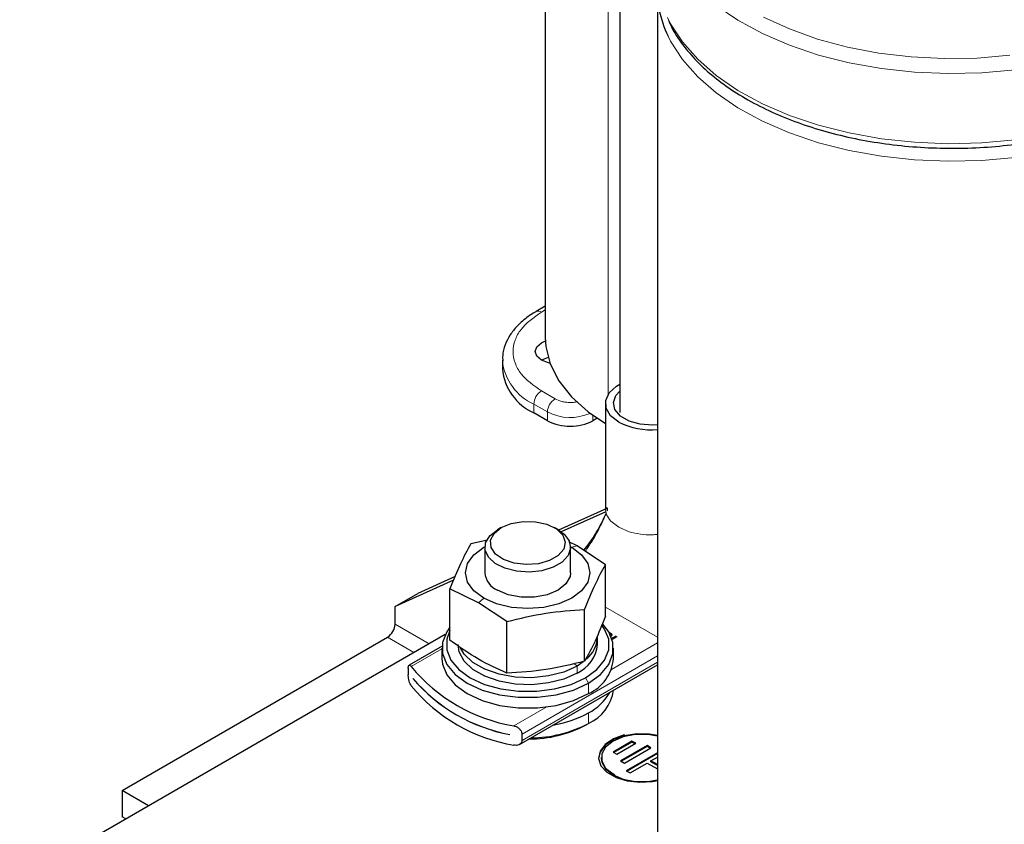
# Model space of a CAD drawing. Header units: millimetres. Extents: x 5 to 418, y 2 to 292.
# Tile 38 of 53: x 315 to 339, y 88 to 108. Entities that reach past the tile are written whole.
import ezdxf

# ---------------------------------------------------------------- set-up
doc = ezdxf.new("R2010")
doc.units = ezdxf.units.MM

msp = doc.modelspace()

# ---------------------------------------------------------------- linework, layer by layer
at = {"color": 7, "linetype": 'Continuous', "lineweight": 25}
for p, q in [((327.997, 123.5425), (327.997, 100.0852)), ((329.8512, 115.5227), (329.8512, 98.221)), ((330.7865, 108.7), (330.7865, 78.4336)), ((327.997, 100.8628), (327.7665, 100.7297)), ((326.9302, 99.5191), (326.9302, 99.3013)), ((328.068, 99.5846), (327.8999, 99.5191)), ((329.4912, 98.4473), (329.4912, 95.8344)), ((328.0506, 98.0168), (327.7112, 98.2128)), ((329.287, 98.0775), (329.182, 98.0168)), ((329.5289, 95.8385), (328.3276, 95.2989)), ((329.5028, 95.7543), (328.3932, 95.2559)), ((326.9003, 95.361), (326.806, 95.3065)), ((328.3148, 95.3065), (328.2205, 95.361)), ((326.56, 95.0466), (326.1451, 94.9572)), ((328.786, 94.9064), (328.5817, 95.0074)), ((326.4937, 94.8712), (326.4937, 94.2397)), ((328.6267, 94.8865), (328.654, 94.8711)), ((328.6271, 94.2397), (328.6271, 94.8712)), ((329.4937, 94.4392), (328.786, 94.9064)), ((329.4937, 93.1576), (329.4937, 94.4392)), ((325.7163, 94.0535), (324.2606, 93.3997)), ((325.7538, 94.1429), (324.8262, 93.7262)), ((326.3347, 93.4913), (325.6271, 93.8412)), ((325.6271, 92.5595), (325.6271, 93.8412)), ((324.2606, 93.3997), (324.8262, 93.7262)), ((324.2606, 92.9642), (324.2606, 93.3997)), ((327.0424, 93.0241), (326.3347, 93.4913)), ((328.9756, 92.0415), (328.9756, 93.3232)), ((327.0424, 91.7425), (327.0424, 93.0241)), ((325.51, 92.7073), (314.9267, 86.5976)), ((317.4723, 88.8277), (324.072, 92.6376)), ((329.2937, 92.4542), (329.2937, 92.6284)), ((329.5824, 92.7597), (329.6205, 92.7377)), ((329.6205, 92.7159), (329.6003, 92.7276)), ((329.6097, 92.675), (329.6097, 92.6968)), ((329.6521, 92.6091), (329.7335, 92.6561)), ((329.7335, 92.6343), (329.6582, 92.5908)), ((329.7619, 92.6397), (329.6611, 92.5816)), ((325.4286, 92.4145), (324.6098, 91.9418)), ((325.4271, 92.3671), (325.4271, 92.1058)), ((329.6937, 92.1058), (329.6937, 92.3671)), ((324.5894, 91.8638), (324.5894, 91.7041)), ((327.3572, 89.9702), (330.7865, 91.9499)), ((328.9385, 92.0215), (328.786, 91.9208)), ((324.7038, 91.6095), (324.7038, 91.6117)), ((324.7038, 91.6095), (324.7049, 91.6101)), ((328.9935, 90.4511), (329.0689, 90.4947)), ((327.1174, 90.2183), (327.1174, 90.2161)), ((327.4178, 90.0713), (327.4178, 90.231)), ((330.1531, 90.0538), (329.6817, 89.7816)), ((330.1531, 90.032), (329.7006, 89.7708)), ((329.776, 89.7272), (330.2474, 89.9993)), ((330.5302, 89.9449), (329.8703, 89.5639)), ((330.5302, 89.9231), (329.8891, 89.553)), ((329.9646, 89.5095), (330.6245, 89.8905)), ((330.2474, 89.9993), (330.1531, 90.0538)), ((330.1531, 90.032), (330.1531, 90.0538)), ((330.2285, 89.9885), (330.1531, 90.032)), ((330.6245, 89.8905), (330.5302, 89.9449)), ((330.5302, 89.9231), (330.5302, 89.9449)), ((330.6057, 89.8796), (330.5302, 89.9231)), ((329.3888, 89.6456), (329.3888, 89.6238)), ((329.6817, 89.7816), (329.776, 89.7272)), ((330.7865, 89.7663), (330.0117, 89.319)), ((330.7865, 89.7445), (330.0306, 89.3081)), ((330.6245, 89.5639), (330.7865, 89.6575)), ((329.8703, 89.5639), (329.9646, 89.5095)), ((330.106, 89.2646), (330.5302, 89.5095)), ((330.5302, 89.5095), (330.7865, 89.3616)), ((330.7865, 89.4704), (330.6245, 89.5639)), ((330.6245, 89.5422), (330.6245, 89.5639)), ((330.7865, 89.4486), (330.6245, 89.5422)), ((330.0117, 89.319), (330.106, 89.2646)), ((318.131, 88.4474), (317.4723, 88.8277)), ((317.4723, 88.8277), (317.4723, 88.1744)), ((317.5652, 88.1208), (317.4723, 88.1744))]:
    msp.add_line(p, q, dxfattribs=at)
at = {"color": 7, "linetype": 'Continuous', "lineweight": 18}
for p, q in [((329.5591, 120.7796), (329.5591, 98.6705)), ((327.8998, 100.7165), (327.997, 100.7726)), ((328.2392, 98.5612), (327.8998, 98.7571)), ((327.7112, 98.4305), (328.0506, 98.2346)), ((327.7112, 98.2128), (327.7112, 98.4305)), ((328.0506, 98.2346), (328.0506, 98.0168)), ((329.182, 98.0168), (329.182, 98.1502)), ((329.6291, 95.5216), (329.8231, 95.3718)), ((329.8231, 95.3718), (330.0827, 95.2598)), ((328.654, 94.8711), (328.786, 94.9064)), ((326.4667, 93.6084), (326.3347, 93.4913)), ((330.7865, 92.6382), (329.4937, 93.3846)), ((325.1078, 92.4751), (324.2606, 92.9642)), ((324.7307, 92.2573), (324.072, 92.6376)), ((329.6205, 92.7159), (329.6205, 92.7377)), ((329.7335, 92.6561), (329.7335, 92.6343)), ((329.7619, 92.6397), (329.7619, 92.6561)), ((325.4271, 92.3474), (324.6637, 91.9068)), ((329.641, 91.8338), (330.7865, 92.4951)), ((327.4178, 90.231), (330.7865, 92.1757)), ((327.4178, 90.0713), (330.7865, 92.016)), ((328.713, 91.985), (328.786, 91.9208)), ((328.786, 91.9208), (328.786, 91.7467)), ((328.9935, 91.6269), (329.0689, 91.4963)), ((329.0689, 91.235), (329.0689, 91.4963)), ((327.2156, 90.4336), (328.0316, 90.9047)), ((329.0689, 90.7559), (329.0689, 90.4947))]:
    msp.add_line(p, q, dxfattribs=at)
at = {"color": 7, "linetype": 'Continuous', "lineweight": 18, "flags": 128}
for points in [[(343.3053, 107.884), (342.6804, 107.5623), (341.9961, 107.2838), (341.2612, 107.0521), (340.4853, 106.8703), (339.6787, 106.7408), (338.8517, 106.6652), (338.0151, 106.6445), (337.18, 106.679), (336.357, 106.7682), (335.5571, 106.911), (334.7906, 107.1055), (334.0675, 107.3491), (333.3972, 107.6388), (332.7884, 107.9707), (332.2492, 108.3405), (331.7865, 108.7433), (331.4064, 109.174), (331.1138, 109.6269), (331.0487, 109.7557)], [(331.0379, 108.0365), (331.1138, 107.885), (331.4064, 107.4321), (331.7865, 107.0014), (332.2492, 106.5985), (332.7884, 106.2287), (333.3972, 105.8969), (334.0675, 105.6072), (334.7906, 105.3635), (335.5571, 105.169), (336.357, 105.0262), (337.18, 104.937), (338.0151, 104.9025), (338.8517, 104.9232), (339.6787, 104.9988), (340.4853, 105.1284), (341.2612, 105.3102), (341.9961, 105.5418), (342.6804, 105.8203), (343.3053, 106.142)], [(333.422, 108.0477), (334.0666, 107.7535), (334.766, 107.5045), (335.5108, 107.304), (336.2909, 107.1547), (337.0957, 107.0588), (337.9143, 107.0175), (338.7357, 107.0313), (339.5489, 107.1)], [(343.3053, 105.7066), (342.6804, 105.3848), (341.9961, 105.1063), (341.2612, 104.8747), (340.4853, 104.6929), (339.6787, 104.5634), (338.8517, 104.4877), (338.0151, 104.467), (337.18, 104.5015), (336.357, 104.5907), (335.5571, 104.7335), (334.7906, 104.928), (334.0675, 105.1717), (333.3972, 105.4614), (332.7884, 105.7933), (332.2492, 106.163), (331.7865, 106.5659), (331.4064, 106.9966), (331.1138, 107.4495), (331.0487, 107.5783)]]:
    msp.add_lwpolyline(points, dxfattribs=at)
at = {"color": 7, "linetype": 'Continuous', "lineweight": 25, "flags": 128}
for points in [[(327.8998, 99.5191), (327.7842, 99.619), (327.7436, 99.7368), (327.7842, 99.8546), (327.8998, 99.9545), (327.9991, 99.9996)], [(327.997, 100.0852), (328.0106, 99.8656), (328.1189, 99.4307), (328.3333, 99.0092), (328.6494, 98.6096), (329.0608, 98.2401), (329.4912, 97.9481)], [(328.1141, 99.4436), (328.0728, 99.4524), (327.8998, 99.5191)], [(329.8231, 97.9847), (329.6225, 98.1416), (329.5109, 98.3257), (329.4983, 98.5206), (329.5857, 98.709), (329.7655, 98.8741), (329.8512, 98.9256)], [(330.7865, 97.9167), (330.6631, 97.909), (330.3582, 97.9309), (330.0822, 98.0088), (329.8649, 98.1342), (329.73, 98.2936), (329.692, 98.4696), (329.755, 98.6432), (329.8512, 98.749)], [(326.9004, 95.361), (327.1505, 95.4641), (327.4449, 95.5147), (327.7519, 95.5074), (328.0381, 95.4429), (328.2726, 95.3283), (328.4299, 95.1759), (328.4929, 95.0023), (328.4549, 94.8263), (328.32, 94.667), (328.1027, 94.5415), (327.8267, 94.4636), (327.5218, 94.4417), (327.2211, 94.4781), (326.9572, 94.5689), (326.7586, 94.7042), (326.6469, 94.8695), (326.6342, 95.0467), (326.7219, 95.2167), (326.9004, 95.361)], [(328.3148, 95.3065), (328.4636, 95.1988), (328.5907, 95.0305), (328.6263, 94.8481), (328.5672, 94.6678), (328.4186, 94.5055), (328.1938, 94.3757), (327.9127, 94.29), (327.6003, 94.2558), (327.2843, 94.2764), (326.9929, 94.3498), (326.7519, 94.4695), (326.5827, 94.6249), (326.5004, 94.8022), (326.5123, 94.9856), (326.6173, 95.1589), (326.8061, 95.3066), (326.8061, 95.3066)], [(326.4667, 93.6084), (326.2209, 93.7933), (326.0664, 94.0086), (326.0137, 94.2397), (326.0664, 94.4708), (326.2209, 94.6861), (326.4667, 94.8711), (326.494, 94.8865)], [(328.654, 94.8711), (328.8998, 94.6861), (329.0544, 94.4708), (329.1071, 94.2397), (329.0544, 94.0086), (328.8998, 93.7933), (328.654, 93.6084), (328.3337, 93.4665), (327.9607, 93.3773), (327.5604, 93.3468), (327.1601, 93.3773), (326.7871, 93.4665), (326.4667, 93.6084)], [(328.6271, 94.2397), (328.6139, 94.1434), (328.5108, 93.9602), (328.3146, 93.8043), (328.0446, 93.6911), (327.7273, 93.6315), (327.3935, 93.6315), (327.0761, 93.6911), (326.8061, 93.8043)], [(325.6271, 92.8878), (325.5468, 92.7739), (325.4405, 92.505), (325.4405, 92.2292), (325.5468, 91.9604), (325.754, 91.7119), (326.0519, 91.4963), (326.4254, 91.3243), (326.8558, 91.2047), (327.3215, 91.1433), (327.7992, 91.1433), (328.265, 91.2047), (328.6954, 91.3243), (329.0689, 91.4963)], [(325.6271, 92.8053), (325.5465, 92.5852), (325.5465, 92.3232), (325.6475, 92.0678), (325.8444, 91.8317), (326.1273, 91.6269), (326.4821, 91.4636), (326.891, 91.3499), (327.3335, 91.2916), (327.7873, 91.2916), (328.2298, 91.3499), (328.6386, 91.4636), (328.9935, 91.6269)], [(328.9935, 91.6269), (329.2764, 91.8317), (329.4733, 92.0678), (329.5743, 92.3232), (329.5743, 92.5852), (329.4733, 92.8406), (329.4049, 92.939)], [(329.0689, 91.4963), (329.3667, 91.7119), (329.574, 91.9604), (329.6803, 92.2292), (329.6803, 92.505), (329.574, 92.7739), (329.4307, 92.9595)], [(328.786, 91.7467), (328.4571, 91.5979), (328.0761, 91.4989), (327.665, 91.4554), (327.2479, 91.47), (326.849, 91.5417), (326.4914, 91.6665), (326.1959, 91.8371), (325.9798, 92.0435), (325.8554, 92.2738), (325.8271, 92.4542)], [(328.786, 91.9208), (328.4571, 91.7721), (328.0761, 91.6731), (327.665, 91.6296), (327.2479, 91.6442), (326.849, 91.7159), (326.4914, 91.8407), (326.1959, 92.0113), (325.9798, 92.2177), (325.8858, 92.3701)], [(325.4271, 92.1058), (325.4405, 91.9679), (325.5468, 91.6991), (325.754, 91.4506), (326.0519, 91.235), (326.4254, 91.063), (326.8558, 90.9434), (327.3215, 90.882), (327.7992, 90.882), (328.265, 90.9434), (328.6954, 91.063), (329.0689, 91.235)], [(330.7865, 90.1952), (330.5871, 90.2288), (330.2694, 90.2357), (329.9623, 90.1882), (329.693, 90.0905), (329.4856, 89.9514), (329.3585, 89.7832), (329.3221, 89.6238)], [(329.9635, 90.2103), (329.9623, 90.21), (329.693, 90.1123), (329.4856, 89.9732), (329.3585, 89.8049), (329.3229, 89.6225), (329.382, 89.4422), (329.5306, 89.2799), (329.7554, 89.1501), (330.0365, 89.0644), (330.3489, 89.0302), (330.6649, 89.0508), (330.7865, 89.0742)], [(330.7865, 90.1752), (330.5452, 90.2158), (330.2324, 90.2158), (329.9348, 90.1599), (329.6817, 90.0538), (329.4978, 89.9077), (329.4011, 89.7359), (329.4011, 89.5553), (329.4978, 89.3835), (329.6817, 89.2374), (329.7282, 89.2122)], [(329.3888, 89.6238), (329.4011, 89.5335), (329.4978, 89.3617), (329.6817, 89.2156), (329.9348, 89.1094), (330.2324, 89.0536), (330.5452, 89.0536), (330.7865, 89.0941)]]:
    msp.add_lwpolyline(points, dxfattribs=at)
at = {"color": 7, "linetype": 'Continuous', "lineweight": 25}
for centre, radius, start, end in [((333.3396, 108.7036), 2.5524, 175.1851, 206.15961), ((328.2647, 99.4344), 1.3412, 185.6948, 245.62534), ((328.6163, 99.1086), 1.2296, 242.60967, 297.39033), ((330.619, 99.5291), 1.7375, 242.73733, 275.53254), ((327.0101, 94.2805), 0.518, 184.5109, 246.80924), ((323.8512, 92.9828), 0.4098, 302.60548, 357.39452), ((328.5471, 92.6682), 0.7477, 309.64823, 356.94868), ((328.4558, 92.5195), 0.8405, 293.13813, 355.54173), ((328.6492, 92.1957), 1.0484, 293.59917, 355.08069), ((327.9, 94.566), 4.1887, 219.4094, 260.59597), ((327.8903, 94.3443), 4.1978, 220.61543, 259.38995), ((327.8903, 94.3421), 4.1978, 220.61543, 259.38995), ((327.9, 94.0869), 4.1887, 219.4094, 260.59597), ((328.6367, 91.4694), 1.0663, 293.91331, 351.84519), ((328.4835, 91.8974), 1.2828, 297.14942, 330.44043), ((327.7166, 93.2259), 2.8159, 279.63286, 298.70032), ((327.6132, 93.0606), 2.952, 269.68417, 297.87515), ((327.6204, 93.2299), 3.0951, 270.40835, 297.90486)]:
    msp.add_arc(centre, radius, start, end, dxfattribs=at)
at = {"color": 7, "linetype": 'Continuous', "lineweight": 18}
for centre, radius, start, end in [((327.8217, 100.6074), 0.1342, 54.39043, 114.21524), ((328.2682, 99.6563), 1.3464, 186.41564, 245.56222), ((328.1206, 98.4119), 0.4098, 122.60548, 177.39452), ((328.46, 98.216), 0.4098, 122.60548, 177.39452), ((328.6194, 99.3424), 1.2453, 242.82482, 293.41211)]:
    msp.add_arc(centre, radius, start, end, dxfattribs=at)
at = {"color": 7, "linetype": 'Continuous', "lineweight": 25}
for points, knots in [([(331.0637, 107.9659), (331.095, 107.8937), (331.1924, 107.6697), (331.4414, 107.3124), (331.8031, 106.8981), (332.243, 106.5102), (332.7503, 106.1524), (333.3203, 105.8294), (333.9454, 105.545), (334.6181, 105.3023), (335.3306, 105.1038), (336.0745, 104.9514), (336.8416, 104.8468), (337.623, 104.791), (338.4099, 104.7845), (339.1936, 104.8274), (339.9651, 104.9192), (340.7157, 105.0591), (341.4373, 105.2454), (342.1205, 105.4772), (342.7296, 105.7353), (343.0864, 105.9304), (343.2501, 106.0199)], [0, 0, 0, 0, 0.0240949, 0.0748555, 0.1260912, 0.177707, 0.2295588, 0.2815194, 0.3334962, 0.3854437, 0.4373501, 0.4892162, 0.5410498, 0.5928614, 0.6446632, 0.696468, 0.7482849, 0.8001268, 0.8520067, 0.9039373, 0.9559287, 1, 1, 1, 1]), ([(327.7668, 100.7295), (327.7649, 100.7285), (327.6689, 100.6801), (327.5066, 100.561), (327.2886, 100.3704), (327.1148, 100.1508), (326.9926, 99.9062), (326.929, 99.685), (326.9373, 99.5485), (326.9401, 99.5027)], [0, 0, 0, 0, 0.0035741, 0.1771345, 0.3537397, 0.53313, 0.715981, 0.9047966, 1, 1, 1, 1]), ([(329.5185, 95.8464), (329.523, 95.8508), (329.5325, 95.8601), (329.5446, 95.8218), (329.5341, 95.7785), (329.5313, 95.7671)], [0, 0, 0, 0, 0.3964093, 0.8405473, 1, 1, 1, 1]), ([(329.4574, 95.6002), (329.3816, 95.4521), (329.237, 95.17), (329.0419, 94.9182), (328.9492, 94.7987)], [0, 0, 0, 0, 0.5251074, 1, 1, 1, 1]), ([(328.9889, 94.7725), (329.0052, 94.7955), (329.1205, 94.9575), (329.3048, 95.2624), (329.4464, 95.5704), (329.5158, 95.7213)], [0, 0, 0, 0, 0.0779685, 0.5483486, 1, 1, 1, 1]), ([(326.1451, 94.9572), (326.0588, 94.8005), (325.8861, 94.4872), (325.7134, 94.0565), (325.6271, 93.8412)], [0, 0, 0, 0, 0.4999949, 1, 1, 1, 1]), ([(328.9756, 93.3232), (329.062, 93.5385), (329.2347, 93.9692), (329.4073, 94.2826), (329.4937, 94.4392)], [0, 0, 0, 0, 0.4999949, 1, 1, 1, 1]), ([(327.0424, 93.0241), (327.3646, 93.1033), (328.009, 93.2617), (328.6534, 93.3027), (328.9756, 93.3232)], [0, 0, 0, 0, 0.4999949, 1, 1, 1, 1]), ([(329.4937, 93.1576), (329.4073, 92.9423), (329.2347, 92.5116), (329.062, 92.1982), (328.9756, 92.0415)], [0, 0, 0, 0, 0.4999949, 1, 1, 1, 1]), ([(327.0424, 91.7425), (326.8061, 91.8495), (326.3343, 92.0632), (325.8626, 92.3943), (325.6271, 92.5595)], [0, 0, 0, 0, 0.5008729, 1, 1, 1, 1]), ([(329.6205, 92.7377), (329.6277, 92.7328), (329.6422, 92.7229), (329.6508, 92.7039), (329.6496, 92.6842), (329.6384, 92.6674), (329.6254, 92.6591), (329.6205, 92.6559)], [0, 0, 0, 0, 0.2120721, 0.4249187, 0.6288557, 0.8604484, 1, 1, 1, 1]), ([(329.6488, 92.675), (329.6488, 92.6789), (329.6491, 92.6899), (329.6382, 92.7044), (329.6253, 92.7128), (329.6205, 92.7159)], [0, 0, 0, 0, 0.2579416, 0.7209834, 1, 1, 1, 1]), ([(329.7335, 92.6561), (329.7358, 92.6572), (329.739, 92.6589), (329.7441, 92.66), (329.7477, 92.6603), (329.7514, 92.66), (329.7565, 92.6589), (329.7597, 92.6572), (329.7619, 92.6561)], [0, 0, 0, 0, 0.2731773, 0.3898787, 0.5, 0.6101213, 0.7268227, 1, 1, 1, 1]), ([(329.7565, 92.6366), (329.756, 92.6369), (329.7544, 92.6376), (329.7513, 92.6382), (329.7477, 92.6385), (329.7441, 92.6382), (329.739, 92.6371), (329.7358, 92.6355), (329.7335, 92.6343)], [0, 0, 0, 0, 0.0837657, 0.2308797, 0.3696989, 0.508518, 0.6556321, 1, 1, 1, 1]), ([(329.7619, 92.6561), (329.7639, 92.6548), (329.7667, 92.653), (329.7686, 92.65), (329.7691, 92.6479), (329.7686, 92.6458), (329.7667, 92.6428), (329.7639, 92.641), (329.7619, 92.6397)], [0, 0, 0, 0, 0.2731773, 0.3898787, 0.5, 0.6101213, 0.7268227, 1, 1, 1, 1]), ([(324.5894, 91.8638), (324.5901, 91.8793), (324.5914, 91.9103), (324.6018, 91.9375), (324.6179, 91.9475), (324.6391, 91.9386), (324.6556, 91.9172), (324.6637, 91.9068)], [0, 0, 0, 0, 0.1893549, 0.3783934, 0.5758662, 0.7925045, 1, 1, 1, 1]), ([(328.9756, 92.0415), (328.6534, 91.9624), (328.009, 91.804), (327.3646, 91.763), (327.0424, 91.7425)], [0, 0, 0, 0, 0.4999949, 1, 1, 1, 1]), ([(324.6637, 91.4277), (324.6543, 91.4438), (324.6355, 91.4759), (324.612, 91.5451), (324.596, 91.6178), (324.5899, 91.672), (324.5895, 91.6975), (324.5894, 91.7041)], [0, 0, 0, 0, 0.2416502, 0.4835575, 0.7160096, 0.9261457, 1, 1, 1, 1]), ([(327.2156, 90.4336), (327.2398, 90.4261), (327.2882, 90.4111), (327.3527, 90.3655), (327.3984, 90.31), (327.4163, 90.2626), (327.4175, 90.2375), (327.4178, 90.231)], [0, 0, 0, 0, 0.2416502, 0.4835575, 0.7160096, 0.9261457, 1, 1, 1, 1]), ([(327.4178, 90.0713), (327.4158, 90.0551), (327.4119, 90.0226), (327.3816, 89.9839), (327.3364, 89.9571), (327.2788, 89.945), (327.2364, 89.9514), (327.2156, 89.9546)], [0, 0, 0, 0, 0.1893549, 0.3783934, 0.5758662, 0.7925045, 1, 1, 1, 1])]:
    msp.add_open_spline(points, degree=3, knots=knots, dxfattribs=at)
at = {"color": 7, "linetype": 'Continuous', "lineweight": 18}
for points, knots in [([(327.8998, 98.7571), (327.709, 98.8934), (327.4155, 99.1032), (327.232, 99.4534), (327.1791, 99.7368), (327.232, 100.0202), (327.4155, 100.3705), (327.709, 100.5802), (327.8998, 100.7165)], [0, 0, 0, 0, 0.23945684, 0.36836066, 0.5, 0.63163934, 0.76054316, 1, 1, 1, 1]), ([(328.7777, 98.4871), (328.7601, 98.4835), (328.7083, 98.473), (328.6161, 98.4693), (328.5077, 98.4752), (328.3727, 98.499), (328.2917, 98.5367), (328.2392, 98.5612)], [0, 0, 0, 0, 0.0957437, 0.2827507, 0.4695123, 0.6565195, 1, 1, 1, 1]), ([(329.4951, 95.8346), (329.4988, 95.7832), (329.5067, 95.6737), (329.5867, 95.5743), (329.6291, 95.5216)], [0, 0, 0, 0, 0.4703246, 1, 1, 1, 1]), ([(330.0827, 95.2598), (330.1738, 95.2366), (330.3561, 95.1903), (330.6035, 95.1717), (330.7439, 95.1877), (330.7865, 95.1925)], [0, 0, 0, 0, 0.4105657, 0.8211315, 1, 1, 1, 1])]:
    msp.add_open_spline(points, degree=3, knots=knots, dxfattribs=at)

doc.saveas('drawing.dxf')
